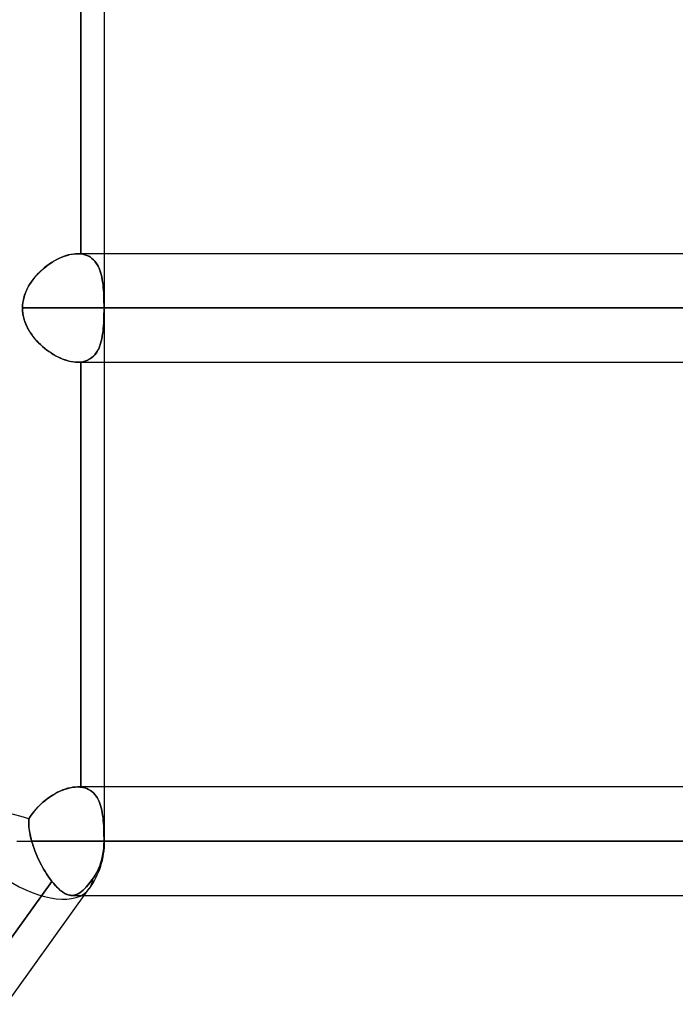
# Model space of a CAD drawing. Header units: millimetres. Extents: x -243 to 243, y -92 to 86.
# Tile 73 of 81: x 142 to 153, y -28 to -12. Entities that reach past the tile are written whole.
import ezdxf

# ---------------------------------------------------------------- set-up
doc = ezdxf.new("R2010")
doc.units = ezdxf.units.MM
doc.layers.add('MAIN-1', color=7, linetype='Continuous')

msp = doc.modelspace()

# ---------------------------------------------------------------- linework, layer by layer
at = {"layer": 'MAIN-1'}
for p, q in [((143.42, -25.058), (143.42, -1.62)), ((143.42, -25.058), (143.42, -2.014)), ((143.026, -8.35), (143.026, -15.365)), ((143.026, -15.365), (143.026, -8.35)), ((142.702, -15.424), (142.662, -15.442)), ((142.666, -15.44), (142.711, -15.42)), ((142.743, -15.408), (142.702, -15.424)), ((142.711, -15.42), (142.757, -15.403)), ((142.783, -15.394), (142.743, -15.408)), ((142.757, -15.403), (142.801, -15.389)), ((142.822, -15.383), (142.783, -15.394)), ((142.801, -15.389), (142.846, -15.377)), ((142.861, -15.374), (142.822, -15.383)), ((142.846, -15.377), (142.889, -15.369)), ((142.899, -15.368), (142.861, -15.374)), ((142.889, -15.369), (142.932, -15.364)), ((142.937, -15.364), (142.899, -15.368)), ((142.932, -15.364), (142.973, -15.363)), ((142.973, -15.363), (142.937, -15.364)), ((196.678, -15.363), (142.973, -15.363)), ((142.973, -15.363), (142.981, -15.363)), ((142.981, -15.363), (142.973, -15.363)), ((143.42, -15.363), (142.973, -15.363)), ((142.981, -15.363), (142.989, -15.363)), ((142.989, -15.363), (142.981, -15.363)), ((142.989, -15.363), (142.997, -15.363)), ((142.996, -15.363), (142.989, -15.363)), ((143.004, -15.363), (142.996, -15.363)), ((142.997, -15.363), (143.004, -15.363)), ((143.004, -15.363), (143.012, -15.364)), ((143.012, -15.364), (143.004, -15.363)), ((143.012, -15.364), (143.019, -15.365)), ((143.019, -15.365), (143.012, -15.364)), ((143.019, -15.365), (143.026, -15.365)), ((143.026, -15.365), (143.019, -15.365)), ((143.062, -15.371), (143.026, -15.365)), ((143.026, -15.365), (143.061, -15.371)), ((143.061, -15.371), (143.094, -15.379)), ((143.095, -15.38), (143.062, -15.371)), ((143.094, -15.379), (143.126, -15.39)), ((143.127, -15.391), (143.095, -15.38)), ((143.126, -15.39), (143.156, -15.404)), ((143.157, -15.405), (143.127, -15.391)), ((143.156, -15.404), (143.184, -15.421)), ((143.185, -15.421), (143.157, -15.405)), ((143.184, -15.421), (143.21, -15.44)), ((143.211, -15.44), (143.185, -15.421)), ((196.9, -15.363), (143.42, -15.363)), ((142.43, -15.592), (142.394, -15.622)), ((142.406, -15.612), (142.447, -15.578)), ((142.467, -15.562), (142.43, -15.592)), ((142.447, -15.578), (142.489, -15.546)), ((142.505, -15.535), (142.467, -15.562)), ((142.489, -15.546), (142.533, -15.516)), ((142.543, -15.509), (142.505, -15.535)), ((142.533, -15.516), (142.577, -15.488)), ((142.583, -15.485), (142.543, -15.509)), ((142.577, -15.488), (142.621, -15.463)), ((142.622, -15.462), (142.583, -15.485)), ((142.621, -15.463), (142.666, -15.44)), ((142.662, -15.442), (142.622, -15.462)), ((143.21, -15.44), (143.234, -15.461)), ((143.235, -15.462), (143.211, -15.44)), ((143.234, -15.461), (143.256, -15.484)), ((143.257, -15.486), (143.235, -15.462)), ((143.256, -15.484), (143.276, -15.51)), ((143.277, -15.511), (143.257, -15.486)), ((143.276, -15.51), (143.295, -15.538)), ((143.296, -15.539), (143.277, -15.511)), ((143.295, -15.538), (143.312, -15.568)), ((143.313, -15.57), (143.296, -15.539)), ((143.312, -15.568), (143.327, -15.6)), ((143.328, -15.601), (143.313, -15.57)), ((143.327, -15.6), (143.341, -15.634)), ((142.264, -15.757), (142.235, -15.793)), ((142.256, -15.766), (142.291, -15.725)), ((142.294, -15.722), (142.264, -15.757)), ((142.291, -15.725), (142.328, -15.685)), ((142.326, -15.687), (142.294, -15.722)), ((142.359, -15.654), (142.326, -15.687)), ((142.328, -15.685), (142.366, -15.647)), ((142.394, -15.622), (142.359, -15.654)), ((142.366, -15.647), (142.406, -15.612)), ((143.341, -15.635), (143.328, -15.601)), ((143.341, -15.634), (143.352, -15.669)), ((143.353, -15.671), (143.341, -15.635)), ((143.352, -15.669), (143.363, -15.706)), ((143.363, -15.708), (143.353, -15.671)), ((143.363, -15.706), (143.372, -15.745)), ((143.373, -15.747), (143.363, -15.708)), ((143.372, -15.745), (143.38, -15.785)), ((143.38, -15.787), (143.373, -15.747)), ((142.16, -15.909), (142.139, -15.95)), ((142.14, -15.948), (142.165, -15.9)), ((142.183, -15.869), (142.16, -15.909)), ((142.165, -15.9), (142.193, -15.854)), ((142.208, -15.831), (142.183, -15.869)), ((142.193, -15.854), (142.223, -15.809)), ((142.235, -15.793), (142.208, -15.831)), ((142.223, -15.809), (142.256, -15.766)), ((143.38, -15.785), (143.387, -15.827)), ((143.387, -15.829), (143.38, -15.787)), ((143.387, -15.827), (143.393, -15.871)), ((143.393, -15.872), (143.387, -15.829)), ((143.393, -15.871), (143.397, -15.915)), ((143.397, -15.917), (143.393, -15.872)), ((143.397, -15.915), (143.401, -15.961)), ((143.401, -15.963), (143.397, -15.917)), ((142.09, -16.078), (142.079, -16.122)), ((142.085, -16.098), (142.099, -16.047)), ((142.104, -16.034), (142.09, -16.078)), ((142.099, -16.047), (142.118, -15.997)), ((142.12, -15.991), (142.104, -16.034)), ((142.118, -15.997), (142.14, -15.948)), ((142.139, -15.95), (142.12, -15.991)), ((143.401, -15.961), (143.404, -16.009)), ((143.404, -16.01), (143.401, -15.963)), ((143.404, -16.009), (143.406, -16.057)), ((143.406, -16.058), (143.404, -16.01)), ((143.406, -16.057), (143.408, -16.107)), ((143.408, -16.107), (143.406, -16.058)), ((142.065, -16.258), (142.067, -16.204)), ((142.066, -16.212), (142.065, -16.258)), ((142.071, -16.167), (142.066, -16.212)), ((142.067, -16.204), (142.074, -16.151)), ((142.079, -16.122), (142.071, -16.167)), ((142.074, -16.151), (142.085, -16.098)), ((143.409, -16.157), (143.408, -16.107)), ((143.408, -16.107), (143.409, -16.157)), ((143.41, -16.207), (143.409, -16.157)), ((143.409, -16.157), (143.41, -16.207)), ((143.41, -16.258), (143.41, -16.207)), ((143.41, -16.207), (143.41, -16.258)), ((142.065, -16.258), (142.066, -16.3)), ((142.065, -16.258), (196.005, -16.258)), ((142.067, -16.306), (142.065, -16.258)), ((196.005, -16.258), (142.065, -16.258)), ((142.066, -16.3), (142.071, -16.343)), ((142.072, -16.355), (142.067, -16.306)), ((142.071, -16.343), (142.078, -16.385)), ((142.081, -16.403), (142.072, -16.355)), ((142.078, -16.385), (142.087, -16.427)), ((142.094, -16.45), (142.081, -16.403)), ((143.406, -16.457), (143.408, -16.407)), ((143.408, -16.407), (143.406, -16.456)), ((143.409, -16.357), (143.408, -16.407)), ((143.408, -16.407), (143.409, -16.358)), ((143.41, -16.307), (143.409, -16.357)), ((143.409, -16.358), (143.41, -16.308)), ((143.41, -16.308), (143.41, -16.258)), ((143.41, -16.258), (143.41, -16.307)), ((197.795, -16.258), (143.41, -16.258)), ((143.42, -16.258), (197.795, -16.258)), ((142.087, -16.427), (142.099, -16.468)), ((142.11, -16.497), (142.094, -16.45)), ((142.099, -16.468), (142.114, -16.508)), ((142.128, -16.543), (142.11, -16.497)), ((142.114, -16.508), (142.131, -16.548)), ((142.15, -16.587), (142.128, -16.543)), ((142.131, -16.548), (142.149, -16.586)), ((143.401, -16.551), (143.397, -16.597)), ((143.397, -16.598), (143.401, -16.552)), ((143.404, -16.504), (143.401, -16.551)), ((143.401, -16.552), (143.404, -16.505)), ((143.406, -16.456), (143.404, -16.504)), ((143.404, -16.505), (143.406, -16.457)), ((142.149, -16.586), (142.17, -16.624)), ((142.174, -16.63), (142.15, -16.587)), ((142.17, -16.624), (142.192, -16.66)), ((142.2, -16.672), (142.174, -16.63)), ((142.192, -16.66), (142.217, -16.697)), ((142.228, -16.713), (142.2, -16.672)), ((142.217, -16.697), (142.243, -16.732)), ((142.258, -16.752), (142.228, -16.713)), ((142.243, -16.732), (142.27, -16.766)), ((143.381, -16.727), (143.373, -16.767)), ((143.373, -16.769), (143.38, -16.728)), ((143.38, -16.728), (143.387, -16.686)), ((143.387, -16.685), (143.381, -16.727)), ((143.393, -16.642), (143.387, -16.685)), ((143.387, -16.686), (143.393, -16.643)), ((143.397, -16.597), (143.393, -16.642)), ((143.393, -16.643), (143.397, -16.598)), ((142.29, -16.789), (142.258, -16.752)), ((142.27, -16.766), (142.299, -16.8)), ((142.324, -16.826), (142.29, -16.789)), ((142.299, -16.8), (142.33, -16.832)), ((142.359, -16.861), (142.324, -16.826)), ((142.33, -16.832), (142.362, -16.863)), ((142.396, -16.895), (142.359, -16.861)), ((142.362, -16.863), (142.395, -16.893)), ((142.395, -16.893), (142.428, -16.922)), ((142.435, -16.928), (142.396, -16.895)), ((143.327, -16.914), (143.341, -16.88)), ((143.341, -16.879), (143.328, -16.913)), ((143.353, -16.843), (143.341, -16.879)), ((143.341, -16.88), (143.353, -16.845)), ((143.364, -16.806), (143.353, -16.843)), ((143.353, -16.845), (143.363, -16.807)), ((143.363, -16.807), (143.373, -16.769)), ((143.373, -16.767), (143.364, -16.806)), ((142.428, -16.922), (142.463, -16.95)), ((142.474, -16.958), (142.435, -16.928)), ((142.463, -16.95), (142.499, -16.976)), ((142.515, -16.987), (142.474, -16.958)), ((142.499, -16.976), (142.535, -17)), ((142.557, -17.015), (142.515, -16.987)), ((142.535, -17), (142.571, -17.023)), ((142.599, -17.04), (142.557, -17.015)), ((142.571, -17.023), (142.608, -17.045)), ((142.641, -17.062), (142.599, -17.04)), ((142.608, -17.045), (142.645, -17.065)), ((142.684, -17.083), (142.641, -17.062)), ((143.21, -17.075), (143.234, -17.054)), ((143.235, -17.053), (143.211, -17.075)), ((143.234, -17.054), (143.257, -17.03)), ((143.257, -17.029), (143.235, -17.053)), ((143.278, -17.003), (143.257, -17.029)), ((143.257, -17.03), (143.277, -17.004)), ((143.277, -17.004), (143.296, -16.976)), ((143.296, -16.975), (143.278, -17.003)), ((143.313, -16.945), (143.296, -16.975)), ((143.296, -16.976), (143.312, -16.946)), ((143.312, -16.946), (143.327, -16.914)), ((143.328, -16.913), (143.313, -16.945)), ((142.645, -17.065), (142.683, -17.082)), ((142.683, -17.082), (142.721, -17.098)), ((142.726, -17.101), (142.684, -17.083)), ((142.721, -17.098), (142.758, -17.112)), ((142.769, -17.116), (142.726, -17.101)), ((142.758, -17.112), (142.795, -17.124)), ((142.812, -17.129), (142.769, -17.116)), ((142.795, -17.124), (142.832, -17.134)), ((142.853, -17.139), (142.812, -17.129)), ((142.832, -17.134), (142.868, -17.142)), ((142.894, -17.147), (142.853, -17.139)), ((142.868, -17.142), (142.904, -17.148)), ((142.934, -17.151), (142.894, -17.147)), ((142.904, -17.148), (142.939, -17.151)), ((142.973, -17.153), (142.934, -17.151)), ((142.939, -17.151), (142.973, -17.153)), ((142.973, -17.153), (142.982, -17.152)), ((142.982, -17.152), (142.973, -17.153)), ((142.973, -17.153), (196.678, -17.153)), ((142.973, -17.153), (143.42, -17.153)), ((142.982, -17.152), (142.991, -17.152)), ((142.991, -17.152), (142.982, -17.152)), ((142.991, -17.152), (143, -17.152)), ((143, -17.152), (142.991, -17.152)), ((143, -17.152), (143.009, -17.151)), ((143.009, -17.151), (143, -17.152)), ((143.009, -17.151), (143.018, -17.15)), ((143.018, -17.15), (143.009, -17.151)), ((143.018, -17.15), (143.026, -17.15)), ((143.026, -17.15), (143.018, -17.15)), ((143.026, -17.15), (143.061, -17.144)), ((143.062, -17.144), (143.026, -17.15)), ((143.026, -17.15), (143.026, -24.165)), ((143.026, -24.165), (143.026, -17.15)), ((143.061, -17.144), (143.095, -17.136)), ((143.095, -17.135), (143.062, -17.144)), ((143.095, -17.136), (143.126, -17.124)), ((143.127, -17.124), (143.095, -17.135)), ((143.126, -17.124), (143.156, -17.11)), ((143.157, -17.11), (143.127, -17.124)), ((143.156, -17.11), (143.184, -17.094)), ((143.185, -17.094), (143.157, -17.11)), ((143.184, -17.094), (143.21, -17.075)), ((143.211, -17.075), (143.185, -17.094)), ((143.42, -17.153), (196.9, -17.153)), ((142.725, -24.215), (142.768, -24.199)), ((142.771, -24.198), (142.729, -24.213)), ((142.768, -24.199), (142.81, -24.186)), ((142.813, -24.185), (142.771, -24.198)), ((142.81, -24.186), (142.852, -24.176)), ((142.854, -24.175), (142.813, -24.185)), ((142.852, -24.176), (142.894, -24.168)), ((142.895, -24.168), (142.854, -24.175)), ((142.894, -24.168), (142.934, -24.164)), ((142.935, -24.164), (142.895, -24.168)), ((142.934, -24.164), (142.973, -24.162)), ((142.973, -24.162), (142.935, -24.164)), ((142.973, -24.162), (142.982, -24.163)), ((142.982, -24.163), (142.973, -24.162)), ((196.678, -24.163), (142.973, -24.163)), ((143.42, -24.163), (142.973, -24.163)), ((142.982, -24.163), (142.991, -24.163)), ((142.991, -24.163), (142.982, -24.163)), ((142.991, -24.163), (143, -24.163)), ((143, -24.163), (142.991, -24.163)), ((143, -24.163), (143.009, -24.164)), ((143.009, -24.164), (143, -24.163)), ((143.009, -24.164), (143.018, -24.165)), ((143.018, -24.165), (143.009, -24.164)), ((143.018, -24.165), (143.026, -24.165)), ((143.026, -24.165), (143.018, -24.165)), ((143.062, -24.171), (143.026, -24.165)), ((143.026, -24.165), (143.062, -24.171)), ((143.095, -24.18), (143.062, -24.171)), ((143.062, -24.171), (143.095, -24.18)), ((143.127, -24.191), (143.095, -24.18)), ((143.095, -24.18), (143.127, -24.191)), ((143.156, -24.205), (143.127, -24.191)), ((143.127, -24.191), (143.156, -24.205)), ((143.184, -24.221), (143.156, -24.205)), ((143.156, -24.205), (143.184, -24.221)), ((196.9, -24.163), (143.42, -24.163)), ((142.432, -24.39), (142.471, -24.359)), ((142.479, -24.354), (142.439, -24.384)), ((142.471, -24.359), (142.512, -24.33)), ((142.519, -24.325), (142.479, -24.354)), ((142.512, -24.33), (142.554, -24.302)), ((142.56, -24.298), (142.519, -24.325)), ((142.554, -24.302), (142.596, -24.277)), ((142.602, -24.274), (142.56, -24.298)), ((142.596, -24.277), (142.639, -24.254)), ((142.644, -24.251), (142.602, -24.274)), ((142.639, -24.254), (142.682, -24.233)), ((142.687, -24.231), (142.644, -24.251)), ((142.682, -24.233), (142.725, -24.215)), ((142.729, -24.213), (142.687, -24.231)), ((143.21, -24.24), (143.184, -24.221)), ((143.184, -24.221), (143.21, -24.24)), ((143.234, -24.261), (143.21, -24.24)), ((143.21, -24.24), (143.234, -24.261)), ((143.257, -24.285), (143.234, -24.261)), ((143.234, -24.261), (143.257, -24.285)), ((143.277, -24.311), (143.257, -24.285)), ((143.257, -24.285), (143.277, -24.311)), ((143.296, -24.339), (143.277, -24.311)), ((143.277, -24.311), (143.296, -24.339)), ((143.312, -24.369), (143.296, -24.339)), ((143.296, -24.339), (143.312, -24.369)), ((143.327, -24.401), (143.312, -24.369)), ((143.312, -24.369), (143.327, -24.401)), ((142.256, -24.566), (142.288, -24.529)), ((142.292, -24.524), (142.259, -24.563)), ((142.288, -24.529), (142.321, -24.492)), ((142.327, -24.486), (142.292, -24.524)), ((142.321, -24.492), (142.357, -24.456)), ((142.363, -24.451), (142.327, -24.486)), ((142.357, -24.456), (142.394, -24.422)), ((142.4, -24.416), (142.363, -24.451)), ((142.394, -24.422), (142.432, -24.39)), ((142.439, -24.384), (142.4, -24.416)), ((143.341, -24.435), (143.327, -24.401)), ((143.327, -24.401), (143.341, -24.435)), ((143.353, -24.47), (143.341, -24.435)), ((143.341, -24.435), (143.353, -24.47)), ((143.363, -24.508), (143.353, -24.47)), ((143.353, -24.47), (143.363, -24.507)), ((143.363, -24.507), (143.372, -24.546)), ((143.373, -24.546), (143.363, -24.508)), ((142.172, -24.689), (142.169, -24.723)), ((142.169, -24.721), (142.172, -24.689)), ((142.199, -24.645), (142.172, -24.689)), ((142.172, -24.689), (142.198, -24.646)), ((142.198, -24.646), (142.226, -24.606)), ((142.228, -24.603), (142.199, -24.645)), ((142.226, -24.606), (142.256, -24.566)), ((142.259, -24.563), (142.228, -24.603)), ((143.372, -24.546), (143.38, -24.586)), ((143.38, -24.587), (143.373, -24.546)), ((143.38, -24.586), (143.387, -24.628)), ((143.387, -24.629), (143.38, -24.587)), ((143.387, -24.628), (143.393, -24.672)), ((143.393, -24.672), (143.387, -24.629)), ((143.397, -24.717), (143.393, -24.672)), ((143.393, -24.672), (143.397, -24.716)), ((142.169, -24.753), (142.169, -24.721)), ((142.169, -24.723), (142.169, -24.758)), ((142.17, -24.786), (142.169, -24.753)), ((142.169, -24.758), (142.17, -24.794)), ((142.171, -24.819), (142.17, -24.786)), ((142.17, -24.794), (142.172, -24.831)), ((142.175, -24.853), (142.171, -24.819)), ((142.172, -24.831), (142.176, -24.867)), ((142.179, -24.887), (142.175, -24.853)), ((143.397, -24.716), (143.401, -24.762)), ((143.401, -24.763), (143.397, -24.717)), ((143.401, -24.762), (143.404, -24.809)), ((143.404, -24.81), (143.401, -24.763)), ((143.404, -24.809), (143.406, -24.857)), ((143.406, -24.858), (143.404, -24.81)), ((143.406, -24.857), (143.408, -24.907)), ((143.408, -24.907), (143.406, -24.858)), ((142.176, -24.867), (142.182, -24.905)), ((142.184, -24.921), (142.179, -24.887)), ((142.182, -24.905), (142.189, -24.942)), ((142.191, -24.955), (142.184, -24.921)), ((142.189, -24.942), (142.197, -24.981)), ((142.198, -24.989), (142.191, -24.955)), ((142.197, -24.981), (142.206, -25.019)), ((142.207, -25.023), (142.198, -24.989)), ((142.206, -25.019), (142.216, -25.058)), ((142.216, -25.058), (142.207, -25.023)), ((143.409, -24.957), (143.408, -24.907)), ((143.408, -24.907), (143.409, -24.957)), ((143.41, -25.007), (143.409, -24.957)), ((143.409, -24.957), (143.41, -25.007)), ((143.41, -25.058), (143.41, -25.007)), ((143.41, -25.007), (143.41, -25.058)), ((141.972, -25.058), (143.42, -25.058)), ((141.972, -25.058), (143.42, -25.058)), ((142.216, -25.058), (196.005, -25.058)), ((142.216, -25.058), (142.228, -25.097)), ((196.005, -25.058), (142.216, -25.058)), ((142.228, -25.097), (142.216, -25.058)), ((142.228, -25.097), (142.241, -25.137)), ((142.241, -25.137), (142.228, -25.097)), ((142.241, -25.137), (142.255, -25.177)), ((142.255, -25.177), (142.241, -25.137)), ((142.255, -25.177), (142.27, -25.217)), ((142.27, -25.217), (142.255, -25.177)), ((143.396, -25.237), (143.404, -25.176)), ((143.404, -25.176), (143.396, -25.237)), ((143.404, -25.176), (143.409, -25.116)), ((143.409, -25.116), (143.404, -25.176)), ((143.409, -25.116), (143.41, -25.058)), ((143.41, -25.058), (143.409, -25.116)), ((197.795, -25.058), (143.41, -25.058)), ((143.41, -25.058), (143.42, -25.058)), ((143.42, -25.058), (197.795, -25.058)), ((142.27, -25.217), (142.286, -25.257)), ((142.286, -25.257), (142.27, -25.217)), ((142.286, -25.257), (142.302, -25.296)), ((142.302, -25.296), (142.286, -25.257)), ((142.302, -25.296), (142.32, -25.336)), ((142.32, -25.336), (142.302, -25.296)), ((142.32, -25.336), (142.338, -25.375)), ((142.338, -25.375), (142.32, -25.336)), ((143.372, -25.355), (143.386, -25.297)), ((143.386, -25.297), (143.372, -25.355)), ((143.386, -25.297), (143.396, -25.237)), ((143.396, -25.237), (143.386, -25.297)), ((142.338, -25.375), (142.357, -25.413)), ((142.357, -25.413), (142.338, -25.375)), ((142.357, -25.413), (142.377, -25.451)), ((142.377, -25.451), (142.357, -25.413)), ((142.377, -25.451), (142.397, -25.488)), ((142.397, -25.488), (142.377, -25.451)), ((142.397, -25.488), (142.418, -25.524)), ((142.418, -25.524), (142.397, -25.488)), ((143.316, -25.515), (143.338, -25.462)), ((143.338, -25.462), (143.316, -25.515)), ((143.338, -25.462), (143.356, -25.409)), ((143.356, -25.409), (143.338, -25.462)), ((143.356, -25.409), (143.372, -25.355)), ((143.372, -25.355), (143.356, -25.409)), ((142.418, -25.524), (142.439, -25.56)), ((142.439, -25.56), (142.418, -25.524)), ((142.439, -25.56), (142.461, -25.594)), ((142.461, -25.595), (142.439, -25.56)), ((142.461, -25.594), (142.483, -25.628)), ((142.483, -25.628), (142.461, -25.595)), ((142.483, -25.628), (142.505, -25.66)), ((142.505, -25.66), (142.483, -25.628)), ((142.505, -25.66), (142.527, -25.691)), ((142.527, -25.691), (142.505, -25.66)), ((143.234, -25.662), (143.204, -25.704)), ((143.208, -25.698), (143.234, -25.662)), ((143.234, -25.662), (143.263, -25.617)), ((143.263, -25.617), (143.234, -25.662)), ((143.263, -25.617), (143.29, -25.567)), ((143.29, -25.567), (143.263, -25.617)), ((143.29, -25.567), (143.316, -25.515)), ((143.316, -25.515), (143.29, -25.567)), ((137.121, -33.269), (142.55, -25.721)), ((142.55, -25.721), (137.121, -33.269)), ((142.527, -25.691), (142.55, -25.721)), ((142.55, -25.721), (142.527, -25.691)), ((142.55, -25.721), (142.575, -25.752)), ((142.579, -25.757), (142.55, -25.721)), ((142.575, -25.752), (142.601, -25.782)), ((142.609, -25.792), (142.579, -25.757)), ((142.601, -25.782), (142.626, -25.81)), ((142.639, -25.823), (142.609, -25.792)), ((142.626, -25.81), (142.651, -25.835)), ((142.668, -25.85), (142.639, -25.823)), ((142.651, -25.835), (142.676, -25.858)), ((143.086, -25.846), (143.11, -25.821)), ((143.119, -25.811), (143.091, -25.84)), ((143.11, -25.821), (143.134, -25.794)), ((143.147, -25.778), (143.119, -25.811)), ((143.134, -25.794), (143.158, -25.764)), ((143.175, -25.743), (143.147, -25.778)), ((143.158, -25.764), (143.183, -25.732)), ((143.204, -25.704), (143.175, -25.743)), ((143.183, -25.732), (143.208, -25.698)), ((130.51, -43.441), (143.167, -25.841)), ((130.51, -43.441), (143.167, -25.841)), ((142.697, -25.875), (142.668, -25.85)), ((142.676, -25.858), (142.701, -25.878)), ((142.725, -25.896), (142.697, -25.875)), ((142.701, -25.878), (142.725, -25.896)), ((142.725, -25.896), (142.749, -25.911)), ((142.753, -25.914), (142.725, -25.896)), ((142.749, -25.911), (142.773, -25.924)), ((142.78, -25.928), (142.753, -25.914)), ((142.773, -25.924), (142.796, -25.935)), ((142.807, -25.939), (142.78, -25.928)), ((142.796, -25.935), (142.818, -25.943)), ((142.833, -25.947), (142.807, -25.939)), ((142.818, -25.943), (142.841, -25.948)), ((142.859, -25.951), (142.833, -25.947)), ((142.841, -25.948), (142.863, -25.952)), ((142.885, -25.952), (142.859, -25.951)), ((142.863, -25.952), (142.885, -25.952)), ((142.881, -25.953), (196.678, -25.953)), ((142.881, -25.953), (143.087, -25.953)), ((142.91, -25.95), (142.885, -25.952)), ((142.885, -25.952), (142.907, -25.951)), ((142.907, -25.951), (142.929, -25.947)), ((142.936, -25.945), (142.91, -25.95)), ((142.929, -25.947), (142.951, -25.94)), ((142.961, -25.936), (142.936, -25.945)), ((142.951, -25.94), (142.973, -25.93)), ((142.987, -25.923), (142.961, -25.936)), ((142.973, -25.93), (142.995, -25.919)), ((143.012, -25.908), (142.987, -25.923)), ((142.995, -25.919), (143.017, -25.904)), ((143.038, -25.889), (143.012, -25.908)), ((143.017, -25.904), (143.04, -25.887)), ((143.064, -25.866), (143.038, -25.889)), ((143.04, -25.887), (143.063, -25.868)), ((143.063, -25.868), (143.086, -25.846)), ((143.091, -25.84), (143.064, -25.866)), ((143.087, -25.953), (196.9, -25.953))]:
    msp.add_line(p, q, dxfattribs=at)
msp.add_arc((142.077, -25.058), 1.343, 324.2775, 359.9999, dxfattribs=at)
msp.add_arc((142.077, -25.058), 1.343, 324.2775, 359.9999, dxfattribs=at)
for major_axis, ratio, start_param, end_param in [((-1.337, 0.431), 0.270558, -1.554176, -0.086353), ((-1.337, 0.431), 0.270558, -1.554176, -0.086353), ((-1.09, 0.784), 0.504207, -3.140439, -2.866159), ((-1.09, 0.784), 0.504207, -3.140439, -2.866159), ((-1.09, 0.784), 0.504207, 1.672926, 3.141593), ((-1.09, 0.784), 0.504207, 1.672926, 3.141593), ((-1.09, 0.784), 0.504207, -3.141593, -3.140439), ((-1.09, 0.784), 0.504207, -3.141593, -3.140439)]:
    msp.add_ellipse((142.077, -25.058), major_axis=major_axis, ratio=ratio, start_param=start_param, end_param=end_param, dxfattribs=at)

doc.saveas('drawing.dxf')
